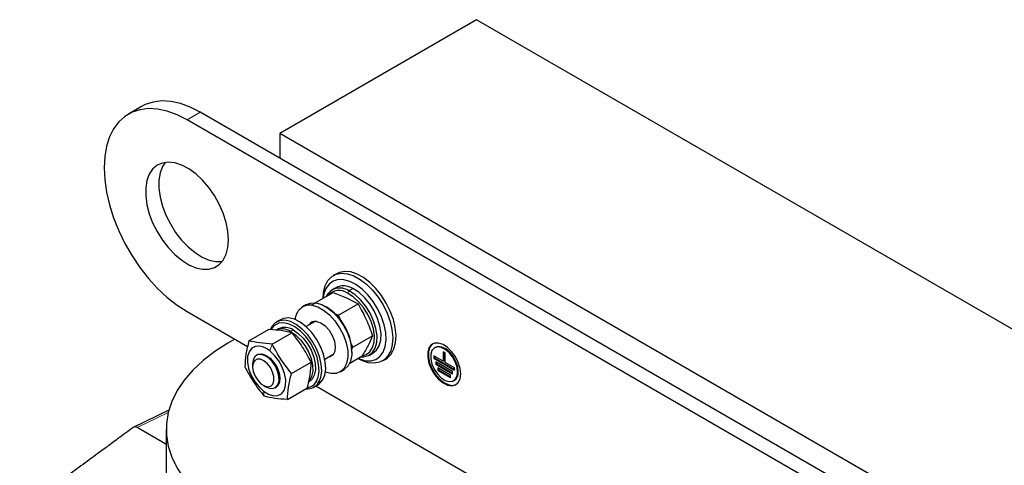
# Model space of a CAD drawing. Header units: millimetres. Extents: x 5 to 418, y 2 to 292.
# Tile 11 of 17: x 228 to 270, y 122 to 141. Entities that reach past the tile are written whole.
import ezdxf

# ---------------------------------------------------------------- set-up
doc = ezdxf.new("R2010")
doc.units = ezdxf.units.MM

msp = doc.modelspace()

# ---------------------------------------------------------------- linework, layer by layer
at = {"color": 7, "linetype": 'Continuous', "lineweight": 25}
for p, q in [((247.0601, 140.6618), (238.6738, 135.8205)), ((289.4865, 116.1696), (247.0601, 140.6618)), ((232.7799, 136.966), (232.2142, 136.6394)), ((284.0701, 108.5524), (235.2797, 136.7184)), ((283.5044, 108.2258), (234.714, 136.3919)), ((281.1002, 111.3283), (238.6738, 135.8205)), ((238.6738, 135.8205), (238.6738, 134.7591)), ((241.0887, 129.8417), (240.9473, 129.7601)), ((240.175, 128.5986), (240.9498, 129.0458)), ((241.0558, 129.2454), (240.8861, 129.1475)), ((240.9498, 129.0458), (241.5163, 128.8206)), ((239.8113, 128.527), (239.6416, 128.429)), ((240.5123, 128.7986), (240.5123, 128.7933)), ((240.668, 128.415), (240.6115, 128.4477)), ((241.1741, 128.0709), (242.0065, 128.5514)), ((241.5163, 128.8206), (242.0065, 128.5514)), ((234.714, 128.2265), (237.2986, 126.7344)), ((241.0014, 128.1396), (241.1741, 128.0709)), ((241.2675, 127.8286), (241.1741, 128.0709)), ((238.6941, 127.882), (238.5244, 127.7841)), ((240.1697, 127.8101), (239.787, 127.5892)), ((240.1398, 127.7929), (240.1503, 127.8092)), ((237.3533, 126.9857), (238.1857, 127.4662)), ((238.7208, 127.4163), (238.1857, 127.4662)), ((238.3271, 127.5911), (238.2674, 127.4747)), ((238.3473, 126.8418), (239.1797, 127.3224)), ((238.6178, 127.4916), (238.5047, 127.4263)), ((239.1797, 127.3224), (238.7208, 127.4163)), ((241.7892, 126.7169), (242.6216, 127.1974)), ((236.7507, 127.0507), (236.4606, 126.8832)), ((241.7892, 126.7169), (241.6943, 126.8966)), ((237.7081, 126.3891), (237.6752, 126.3701)), ((240.5869, 126.2035), (240.9696, 126.4244)), ((240.9591, 126.4081), (240.9397, 126.4072)), ((241.6551, 126.0348), (242.1799, 126.3378)), ((241.7254, 126.6056), (241.7892, 126.7169)), ((241.7426, 126.4882), (241.7426, 126.5535)), ((242.486, 126.3761), (242.6557, 126.4741)), ((245.63, 126.1096), (245.2322, 126.3392)), ((245.2322, 126.3392), (245.2322, 126.2371)), ((245.2962, 126.702), (245.2679, 126.6857)), ((245.7184, 126.4668), (245.63, 126.5179)), ((245.63, 126.5179), (245.63, 126.1096)), ((245.6582, 126.5015), (245.6582, 126.1259)), ((245.7184, 126.0586), (245.7184, 126.4668)), ((237.5095, 126.0038), (237.5095, 125.8786)), ((239.1667, 125.5897), (239.9991, 126.0703)), ((241.9923, 126.2295), (241.997, 126.2268)), ((243.0471, 126.1227), (243.1885, 126.2043)), ((245.2605, 126.2535), (245.2322, 126.2371)), ((245.2322, 126.2371), (246.1161, 125.7269)), ((245.2605, 126.3229), (245.2605, 126.2535)), ((245.2605, 126.2535), (246.1161, 125.7595)), ((246.0277, 125.6758), (245.3206, 126.084)), ((245.3206, 126.084), (245.3206, 125.982)), ((245.3489, 125.9983), (245.3206, 125.982)), ((245.3206, 125.982), (246.0277, 125.5738)), ((245.3489, 126.0677), (245.3489, 125.9983)), ((245.3489, 125.9983), (246.0277, 125.6064)), ((245.6582, 126.1259), (245.63, 126.1096)), ((246.1161, 125.829), (245.7184, 126.0586)), ((240.8431, 125.5901), (240.6124, 125.6532)), ((241.2415, 125.6577), (241.4112, 125.7556)), ((245.9393, 125.5227), (245.409, 125.8289)), ((245.409, 125.8289), (245.409, 125.7268)), ((245.4373, 125.7431), (245.409, 125.7268)), ((245.409, 125.7268), (245.9393, 125.4207)), ((245.4373, 125.8126), (245.4373, 125.7431)), ((245.4373, 125.7431), (245.9393, 125.4533)), ((245.9393, 125.4207), (245.9393, 125.5227)), ((246.0277, 125.5738), (246.0277, 125.6758)), ((246.1161, 125.7269), (246.1161, 125.829)), ((237.9666, 125.0867), (238.0751, 125.0241)), ((240.1243, 125.0127), (240.294, 125.1107)), ((246.0804, 125.2783), (246.1087, 125.2947)), ((238.4751, 124.9844), (238.5081, 125.0034)), ((238.9922, 124.4814), (239.8246, 124.962)), ((240.2026, 125.0579), (263.3235, 111.7105)), ((233.936, 124.0244), (232.4219, 123.2948)), ((233.8174, 122.5739), (232.5842, 123.2858)), ((233.8245, 123.2094), (233.8245, 102.9612))]:
    msp.add_line(p, q, dxfattribs=at)
at = {"color": 7, "linetype": 'Continuous', "lineweight": 18}
for p, q in [((234.714, 136.3919), (235.2797, 136.7184)), ((241.5571, 129.0093), (241.6098, 129.1093)), ((241.7796, 129.2073), (241.6098, 129.1093)), ((240.04, 128.4966), (240.2097, 128.5945)), ((241.1375, 128.0192), (241.1741, 128.0709)), ((238.3204, 127.4988), (238.3271, 127.5911)), ((239.1114, 127.3364), (239.1189, 127.3817)), ((239.1189, 127.3817), (239.2321, 127.447)), ((238.243, 126.5527), (238.3473, 126.8418)), ((240.2151, 125.2326), (240.3216, 125.2056)), ((240.4913, 125.3036), (240.3216, 125.2056)), ((237.9732, 124.8398), (237.9982, 124.6253)), ((232.5842, 123.2858), (233.9103, 123.9248)), ((233.8174, 122.5739), (233.8245, 122.5773))]:
    msp.add_line(p, q, dxfattribs=at)
at = {"color": 7, "linetype": 'Continuous', "lineweight": 25, "flags": 128}
for points in [[(234.714, 136.3919), (234.2878, 136.6081), (233.8679, 136.7617), (233.4603, 136.8503), (233.071, 136.8727), (232.7056, 136.8286), (232.3695, 136.7186), (232.0676, 136.5442), (231.8043, 136.3081), (231.5834, 136.0137), (231.4082, 135.6653), (231.2812, 135.2679), (231.2042, 134.8274), (231.1785, 134.3502), (231.2042, 133.8432), (231.2812, 133.3138), (231.4082, 132.7698), (231.5834, 132.2191), (231.8043, 131.6697), (232.0676, 131.1296), (232.3695, 130.6067), (232.7056, 130.1086), (233.071, 129.6426), (233.4603, 129.2155), (233.8679, 128.8336), (234.2878, 128.5023), (234.714, 128.2265)], [(235.2797, 136.7184), (234.8535, 136.9347), (234.4336, 137.0883), (234.026, 137.1769), (233.6366, 137.1993), (233.2713, 137.1552), (232.9352, 137.0451), (232.7799, 136.966)], [(236.4818, 131.2887), (236.4563, 131.6483), (236.3808, 132.027), (236.2573, 132.4138), (236.0894, 132.7976), (235.8819, 133.1673), (235.6409, 133.5124), (235.3731, 133.8228), (235.0864, 134.0897), (234.789, 134.3054), (234.4895, 134.4636), (234.1964, 134.5599), (233.9181, 134.5914), (233.6628, 134.5572), (233.4378, 134.4584), (233.2494, 134.2978), (233.1032, 134.0799), (233.0033, 133.8111), (232.9526, 133.4991), (232.9526, 133.1529), (233.0033, 132.7824), (233.1032, 132.3983), (233.2494, 132.0116), (233.4378, 131.6334), (233.6628, 131.2748), (233.9181, 130.9458), (234.1964, 130.6561), (234.4895, 130.414), (234.789, 130.2264), (235.0864, 130.0986), (235.3731, 130.0345), (235.6409, 130.0358), (235.8819, 130.1026), (236.0894, 130.2328), (236.2573, 130.4227), (236.3808, 130.6669), (236.4563, 130.9584), (236.4818, 131.2887)], [(233.7794, 134.5814), (233.6688, 134.4065), (233.569, 134.1377), (233.5183, 133.8257), (233.5183, 133.4795), (233.569, 133.1089), (233.6688, 132.7248), (233.8151, 132.3381), (234.0034, 131.96), (234.2285, 131.6013), (234.4838, 131.2724), (234.762, 130.9827), (235.0551, 130.7405), (235.3547, 130.5529), (235.6521, 130.4252), (235.9388, 130.3611), (236.2065, 130.3624), (236.2143, 130.3635)], [(240.5123, 128.7986), (240.531, 129.059), (240.5991, 129.3262), (240.7148, 129.5462), (240.8742, 129.7116), (241.0718, 129.8167), (241.301, 129.8579), (241.5538, 129.8339), (241.8218, 129.7454), (242.0957, 129.5955), (242.3663, 129.3892), (242.6243, 129.1337), (242.861, 128.8375), (243.0682, 128.5109), (243.239, 128.1648), (243.3674, 127.8112), (243.4493, 127.4619), (243.4816, 127.129), (243.4634, 126.8238), (243.3953, 126.5566), (243.2796, 126.3366), (243.1202, 126.1712), (242.9226, 126.0661), (242.6934, 126.0249), (242.4406, 126.0489), (242.1726, 126.1374), (241.997, 126.2268)], [(243.1885, 126.2043), (243.2616, 126.2529), (243.421, 126.4182), (243.5368, 126.6383), (243.6049, 126.9054), (243.623, 127.2107), (243.5907, 127.5436), (243.5089, 127.8928), (243.3804, 128.2465), (243.2096, 128.5925), (243.0024, 128.9192), (242.7657, 129.2153), (242.5077, 129.4709), (242.2371, 129.6771), (241.9632, 129.827), (241.6953, 129.9155), (241.4424, 129.9395), (241.2132, 129.8983), (241.0887, 129.8417)], [(242.0001, 126.234), (242.0606, 126.2082), (242.3157, 126.1366), (242.5531, 126.1311), (242.7638, 126.1921), (242.9395, 126.3172), (243.0736, 126.5015), (243.1609, 126.7381), (243.198, 127.0177), (243.1836, 127.3298), (243.1181, 127.6621), (243.0041, 128.0021), (242.846, 128.3366), (242.6498, 128.6528), (242.4232, 128.9385), (242.1747, 129.1827), (241.9139, 129.3762), (241.651, 129.5113), (241.3959, 129.5829), (241.1584, 129.5884), (240.9478, 129.5274), (240.7721, 129.4023), (240.638, 129.218), (240.5507, 128.9814), (240.5201, 128.7978)], [(242.2077, 126.3491), (242.3547, 126.3944), (242.5131, 126.5124), (242.6271, 126.6913), (242.6911, 126.9223), (242.7019, 127.1937), (242.6589, 127.492), (242.5642, 127.8021), (242.4228, 128.1086), (242.2415, 128.3961), (242.0295, 128.6502), (241.7975, 128.858), (241.5571, 129.0093)], [(242.1223, 126.3045), (242.2445, 126.3032), (242.4495, 126.3569), (242.6161, 126.481), (242.7362, 126.6693), (242.8035, 126.9124), (242.8149, 127.1982), (242.7696, 127.5121), (242.67, 127.8386), (242.5211, 128.1613), (242.3303, 128.4639), (242.1072, 128.7313), (241.8629, 128.9501), (241.6098, 129.1093)], [(242.6557, 126.4741), (242.7858, 126.5789), (242.9059, 126.7673), (242.9732, 127.0104), (242.9846, 127.2961), (242.9393, 127.6101), (242.8397, 127.9366), (242.6908, 128.2592), (242.5, 128.5619), (242.2769, 128.8293), (242.0326, 129.0481), (241.7796, 129.2073)], [(239.8113, 128.527), (239.9845, 128.5908), (240.2097, 128.5945)], [(240.04, 128.4966), (240.2855, 128.4274), (240.5387, 128.2889), (240.7871, 128.0879), (241.0182, 127.8345), (241.2203, 127.5415), (241.3834, 127.2234), (241.4993, 126.8964), (241.5621, 126.5767), (241.5688, 126.2804), (241.5189, 126.0224), (241.415, 125.8156), (241.2623, 125.6703), (241.0684, 125.5939), (240.8431, 125.5901)], [(240.2097, 128.5945), (240.4552, 128.5254), (240.7084, 128.3869), (240.9568, 128.1859), (241.1879, 127.9325), (241.39, 127.6394), (241.5531, 127.3214), (241.669, 126.9944), (241.7318, 126.6747), (241.7385, 126.3784), (241.6886, 126.1204), (241.5847, 125.9135), (241.432, 125.7683), (241.4112, 125.7556)], [(240.2151, 125.2326), (240.3043, 125.4393), (240.3416, 125.6924), (240.325, 125.9792), (240.2553, 126.2855), (240.1362, 126.5957), (239.9735, 126.8944), (239.7754, 127.1667), (239.5519, 127.3987), (239.3141, 127.579), (239.074, 127.6984), (238.8436, 127.751), (238.6345, 127.7341), (238.4571, 127.6486), (238.3204, 127.4988)], [(240.3216, 125.2056), (240.4155, 125.4232), (240.4547, 125.6896), (240.4372, 125.9915), (240.3639, 126.3139), (240.2384, 126.6405), (240.0672, 126.9549), (239.8587, 127.2415), (239.6234, 127.4857), (239.3731, 127.6755), (239.1203, 127.8012), (238.8778, 127.8566), (238.6577, 127.8388), (238.471, 127.7488), (238.3271, 127.5911)], [(240.4913, 125.3036), (240.5852, 125.5211), (240.6244, 125.7875), (240.6069, 126.0895), (240.5336, 126.4119), (240.4082, 126.7384), (240.2369, 127.0529), (240.0284, 127.3394), (239.7931, 127.5837), (239.5428, 127.7735), (239.29, 127.8992), (239.0475, 127.9545), (238.8274, 127.9368), (238.6941, 127.882)], [(240.2308, 127.8063), (240.4127, 127.7451), (240.5974, 127.6152), (240.7669, 127.4294), (240.9046, 127.2057), (240.9969, 126.9662), (241.0348, 126.7342), (241.0147, 126.5325), (240.9385, 126.3808), (240.8136, 126.2939), (240.7135, 126.2766)], [(239.1189, 127.3817), (239.3398, 127.2333), (239.5499, 127.0306), (239.737, 126.7855), (239.8903, 126.5122), (240.0008, 126.2266), (240.0622, 125.9453), (240.0708, 125.6846), (240.0261, 125.4597), (239.9309, 125.2837), (239.9086, 125.2579)], [(239.2321, 127.447), (239.4529, 127.2986), (239.663, 127.0959), (239.8502, 126.8508), (240.0034, 126.5775), (240.114, 126.2919), (240.1753, 126.0106), (240.1839, 125.7499), (240.1393, 125.525), (240.044, 125.349), (239.9177, 125.2399)], [(236.4606, 126.8832), (235.9005, 126.5285), (235.3995, 126.1456), (234.9619, 125.7375), (234.5914, 125.308), (234.2911, 124.8605), (234.0636, 124.3989), (233.9108, 123.9272), (233.8341, 123.4493), (233.8341, 122.9694), (233.9108, 122.4915), (234.0636, 122.0198), (234.2911, 121.5582), (234.5914, 121.1107), (234.9619, 120.6812), (235.3995, 120.2731), (235.9005, 119.8902), (236.4606, 119.5355)], [(246.3813, 125.5738), (246.355, 125.8092), (246.2783, 126.0575), (246.1568, 126.3001), (245.9995, 126.5192), (245.818, 126.6984), (245.6259, 126.8245), (245.4374, 126.8881), (245.2664, 126.8845), (245.1256, 126.814), (245.0256, 126.6817), (244.9736, 126.4976), (244.9736, 126.2752), (245.0256, 126.0311), (245.1256, 125.7834), (245.2664, 125.5503), (245.4374, 125.3493), (245.6259, 125.1952), (245.818, 125.0995), (245.9995, 125.0692), (246.1568, 125.1066), (246.2783, 125.209), (246.355, 125.3686), (246.3813, 125.5738)], [(245.1885, 126.8559), (245.1539, 126.8303), (245.0539, 126.6981), (245.0019, 126.5139), (245.0019, 126.2916), (245.0539, 126.0474), (245.1539, 125.7997), (245.2947, 125.5667), (245.4656, 125.3656), (245.6542, 125.2116), (245.8463, 125.1158), (246.0278, 125.0855), (246.1851, 125.123), (246.1881, 125.1245)], [(237.8204, 126.7494), (237.6314, 126.7423), (237.4749, 126.6639), (237.3615, 126.5195), (237.299, 126.3191), (237.2917, 126.0762), (237.34, 125.8074), (237.4406, 125.5311), (237.5868, 125.266), (237.7684, 125.0302), (237.9732, 124.8398)], [(238.0751, 125.0241), (238.2168, 124.9631), (238.3719, 124.9498), (238.5007, 125.0012), (238.5916, 125.1126), (238.6367, 125.2743), (238.6319, 125.4717), (238.5776, 125.6874), (238.4786, 125.9022), (238.3439, 126.097), (238.1852, 126.2545), (238.0167, 126.3607), (237.8535, 126.4062), (237.7099, 126.3869), (237.5988, 126.3046), (237.5301, 126.1665), (237.5095, 126.0038)], [(237.7081, 126.3891), (237.7557, 126.4107), (237.9097, 126.4225)], [(237.9097, 126.4225), (238.0831, 126.3633), (238.259, 126.2388), (238.42, 126.0611), (238.5506, 125.8478), (238.6379, 125.6196), (238.6732, 125.3989), (238.6533, 125.2073), (238.58, 125.0636), (238.5081, 125.0034)], [(237.9732, 124.8398), (238.1872, 124.7078), (238.3958, 124.6432), (238.5848, 124.6503), (238.7414, 124.7287), (238.8547, 124.873), (238.9172, 125.0734), (238.9245, 125.3163), (238.8762, 125.5851), (238.7756, 125.8614), (238.6295, 126.1265), (238.4478, 126.3623), (238.243, 126.5527)], [(246.2487, 125.6503), (246.2232, 125.8606), (246.1489, 126.0817), (246.0324, 126.2939), (245.8841, 126.4784), (245.7171, 126.6188), (245.5463, 126.7026), (245.3869, 126.7224), (245.253, 126.6764), (245.1565, 126.5687), (245.106, 126.4089), (245.106, 126.2111), (245.1565, 125.993), (245.253, 125.7739), (245.3869, 125.5733), (245.5463, 125.409), (245.7171, 125.2956), (245.8841, 125.2433), (246.0324, 125.2565), (246.1489, 125.3342), (246.2232, 125.4695), (246.2487, 125.6503)], [(246.277, 125.6667), (246.2514, 125.877), (246.1771, 126.098), (246.0607, 126.3102), (245.9123, 126.4947), (245.7454, 126.6351), (245.5746, 126.7189), (245.4152, 126.7387), (245.2962, 126.702)], [(237.5097, 125.8633), (237.5387, 125.676), (237.6141, 125.4821), (237.7277, 125.3025), (237.8672, 125.1567), (238.0175, 125.0606), (238.1623, 125.0245), (238.2859, 125.0523), (238.3749, 125.1411), (238.4196, 125.2812), (238.4153, 125.4574), (238.3624, 125.6507), (238.2666, 125.84), (238.1383, 126.005), (237.9914, 126.1276), (237.8418, 126.1946), (237.7058, 126.1988), (237.598, 126.1397), (237.5302, 126.0237), (237.5097, 125.8633)], [(240.294, 125.1107), (240.3474, 125.1459), (240.4913, 125.3036)]]:
    msp.add_lwpolyline(points, dxfattribs=at)
at = {"color": 7, "linetype": 'Continuous', "lineweight": 25}
for centre, radius, start, end in [((241.3839, 128.5859), 0.7366, 57.5143, 116.44641), ((241.229, 128.5755), 0.6557, 54.49212, 153.47827), ((241.1915, 128.4916), 0.6337, 54.76744, 138.5369), ((239.9565, 127.8685), 0.6336, 82.42433, 178.37681), ((239.4209, 126.4541), 2.3239, 2.45059, 57.54403), ((240.1743, 127.5092), 0.3024, 79.23946, 149.59837), ((238.7739, 126.8819), 0.6074, 55.38577, 116.31632), ((238.8871, 126.9472), 0.6074, 55.38577, 116.31632), ((237.6498, 125.8305), 0.9345, 50.60218, 79.48496), ((245.8812, 125.6217), 0.3983, 304.82234, 6.48984), ((239.8391, 125.5037), 0.5671, 264.53464, 328.29259), ((239.765, 125.5062), 0.5268, 278.92873, 328.71147)]:
    msp.add_arc(centre, radius, start, end, dxfattribs=at)
msp.add_ellipse((232.5842, 123.04), major_axis=(-0.1495, 0.2607), ratio=0.5773746, start_param=5.5012678, end_param=6.3528816, dxfattribs=at)
for points, knots in [([(242.0065, 128.5514), (242.1281, 128.3368), (242.3712, 127.9074), (242.5381, 127.4341), (242.6216, 127.1974)], [0, 0, 0, 0, 0.4999949, 1, 1, 1, 1]), ([(239.1797, 127.3224), (239.3353, 127.1247), (239.6466, 126.7293), (239.8816, 126.2899), (239.9991, 126.0703)], [0, 0, 0, 0, 0.4999949, 1, 1, 1, 1]), ([(242.6216, 127.1974), (242.567, 127.0651), (242.4579, 126.8006), (242.2726, 126.4921), (242.1799, 126.3378)], [0, 0, 0, 0, 0.4999949, 1, 1, 1, 1]), ([(237.3533, 126.9857), (237.3051, 126.79), (237.2089, 126.3986), (237.1888, 126.0512), (237.1787, 125.8774)], [0, 0, 0, 0, 0.4999949, 1, 1, 1, 1]), ([(238.3473, 126.8418), (238.1623, 126.8549), (237.7928, 126.8808), (237.4996, 126.9508), (237.3533, 126.9857)], [0, 0, 0, 0, 0.5008729, 1, 1, 1, 1]), ([(239.1667, 125.5897), (239.0111, 125.7874), (238.6999, 126.1828), (238.4648, 126.6222), (238.3473, 126.8418)], [0, 0, 0, 0, 0.4999949, 1, 1, 1, 1]), ([(239.9991, 126.0703), (239.9891, 125.8965), (239.969, 125.5491), (239.8727, 125.1577), (239.8246, 124.962)], [0, 0, 0, 0, 0.4999949, 1, 1, 1, 1]), ([(237.1787, 125.8774), (237.2963, 125.6578), (237.5313, 125.2184), (237.8426, 124.823), (237.9982, 124.6253)], [0, 0, 0, 0, 0.4999949, 1, 1, 1, 1]), ([(238.9922, 124.4814), (239.0022, 124.6552), (239.0223, 125.0026), (239.1186, 125.394), (239.1667, 125.5897)], [0, 0, 0, 0, 0.4999949, 1, 1, 1, 1]), ([(238.9922, 124.4814), (238.8072, 124.4945), (238.4377, 124.5204), (238.1445, 124.5904), (237.9982, 124.6253)], [0, 0, 0, 0, 0.50087292, 1, 1, 1, 1]), ([(232.4247, 123.2941), (232.2021, 123.1304), (231.8013, 122.8356), (231.2653, 122.4416), (230.8318, 122.1232), (230.4593, 121.8498), (230.1067, 121.5912), (229.6881, 121.2847), (229.1727, 120.9073), (228.5186, 120.4322), (227.9824, 120.0482), (227.6453, 119.8244), (227.581, 119.7816)], [0, 0, 0, 0, 0.1414472, 0.2546879, 0.3404704, 0.4165563, 0.49048, 0.5630699, 0.680321, 0.8097493, 0.9636879, 1, 1, 1, 1])]:
    msp.add_open_spline(points, degree=3, knots=knots, dxfattribs=at)

doc.saveas('drawing.dxf')
